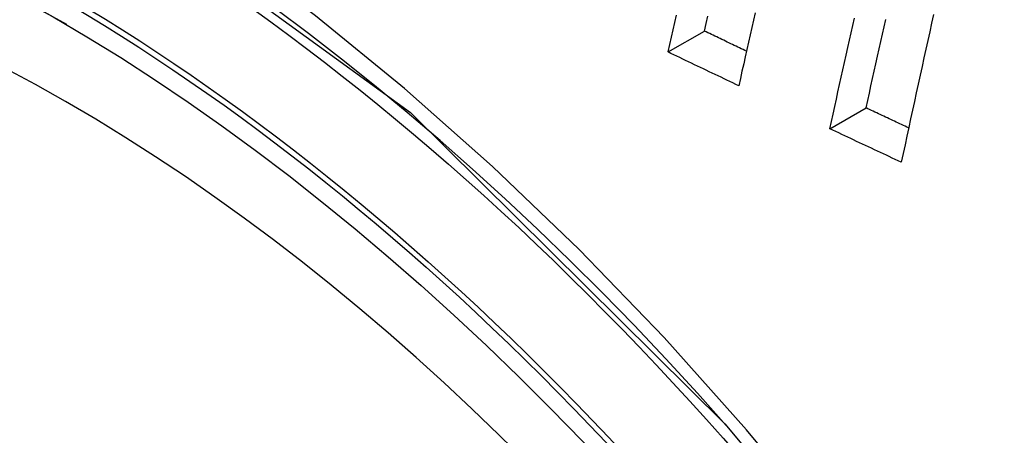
# Model space of a CAD drawing. Header units: inches. Extents: x 532.5 to 626.4, y 208.3 to 286.7.
# Tile 7 of 106: x 577.809 to 577.9672, y 248.0104 to 248.0772. Entities that reach past the tile are written whole.
import ezdxf

# ---------------------------------------------------------------- set-up
doc = ezdxf.new("R2010")
doc.units = ezdxf.units.IN
doc.header["$MEASUREMENT"] = 0
doc.layers.add('Visible Edges(ANSI)', color=7, linetype='Continuous', lineweight=25)
doc.layers.add('Visible Tangent Edges(ANSI)', color=7, linetype='Continuous', lineweight=25)

msp = doc.modelspace()

# ---------------------------------------------------------------- linework, layer by layer
at = {"layer": 'Visible Edges(ANSI)'}
for p, q in [((577.91314, 248.07204), (577.91898, 248.0754)), ((577.93913, 248.05968), (577.94496, 248.06304))]:
    msp.add_line(p, q, dxfattribs=at)
at = {"layer": 'Visible Edges(ANSI)', "flags": 128}
for points in [[(577.91314, 248.07204), (577.91341, 248.07322), (577.91368, 248.0744), (577.91396, 248.07558), (577.91423, 248.07676), (577.9145, 248.07795)], [(577.91898, 248.0754), (577.91926, 248.07659), (577.91953, 248.07777)], [(577.92716, 248.07831), (577.92689, 248.07714), (577.92662, 248.07596), (577.92635, 248.07479), (577.92609, 248.07362), (577.92582, 248.07245), (577.92555, 248.07128), (577.92529, 248.07011), (577.92502, 248.06894), (577.92476, 248.06777), (577.9245, 248.0666)], [(577.95579, 248.07807), (577.95548, 248.07667), (577.95517, 248.07527), (577.95486, 248.07387), (577.95455, 248.07248), (577.95425, 248.07108), (577.95394, 248.06968), (577.95363, 248.06828), (577.95333, 248.06688), (577.95302, 248.06548), (577.95272, 248.06409), (577.95241, 248.06269), (577.95211, 248.06129), (577.95181, 248.05989), (577.95151, 248.0585), (577.95121, 248.0571), (577.95091, 248.05571), (577.95061, 248.05431)], [(577.93913, 248.05968), (577.93939, 248.06087), (577.93965, 248.06205), (577.93992, 248.06324), (577.94018, 248.06442), (577.94044, 248.06561), (577.9407, 248.06679), (577.94096, 248.06798), (577.94123, 248.06917), (577.94149, 248.07036), (577.94176, 248.07154), (577.94202, 248.07273), (577.94229, 248.07392), (577.94255, 248.0751), (577.94282, 248.07629), (577.94308, 248.07748)], [(577.94496, 248.06304), (577.94522, 248.06422), (577.94548, 248.06541), (577.94574, 248.06659), (577.946, 248.06778), (577.94627, 248.06896), (577.94653, 248.07015), (577.94679, 248.07134), (577.94706, 248.07253), (577.94732, 248.07371), (577.94759, 248.0749), (577.94785, 248.07609), (577.94812, 248.07727)], [(577.92575, 248.07215), (577.92547, 248.07229), (577.92519, 248.07242), (577.92491, 248.07256), (577.92462, 248.07269), (577.92434, 248.07283), (577.92406, 248.07296), (577.92378, 248.0731), (577.92349, 248.07323), (577.92321, 248.07337), (577.92293, 248.07351), (577.92265, 248.07364), (577.92237, 248.07378), (577.92208, 248.07391), (577.9218, 248.07405), (577.92152, 248.07418), (577.92124, 248.07432), (577.92096, 248.07445), (577.92067, 248.07459), (577.92039, 248.07473), (577.92011, 248.07486), (577.91983, 248.075), (577.91955, 248.07513), (577.91927, 248.07527), (577.91898, 248.0754)], [(577.9245, 248.0666), (577.92402, 248.06683), (577.92355, 248.06705), (577.92307, 248.06728), (577.9226, 248.06751), (577.92213, 248.06773), (577.92165, 248.06796), (577.92118, 248.06818), (577.92071, 248.06841), (577.92023, 248.06864), (577.91976, 248.06886), (577.91928, 248.06909), (577.91881, 248.06932), (577.91834, 248.06954), (577.91786, 248.06977), (577.91739, 248.06999), (577.91692, 248.07022), (577.91645, 248.07045), (577.91597, 248.07068), (577.9155, 248.0709), (577.91503, 248.07113), (577.91455, 248.07136), (577.91408, 248.07158), (577.91361, 248.07181), (577.91314, 248.07204)], [(577.95179, 248.05983), (577.95151, 248.05996), (577.95122, 248.06009), (577.95094, 248.06023), (577.95065, 248.06036), (577.95037, 248.06049), (577.95008, 248.06063), (577.9498, 248.06076), (577.94951, 248.06089), (577.94923, 248.06103), (577.94894, 248.06116), (577.94866, 248.0613), (577.94837, 248.06143), (577.94809, 248.06156), (577.94781, 248.0617), (577.94752, 248.06183), (577.94724, 248.06197), (577.94695, 248.0621), (577.94667, 248.06223), (577.94638, 248.06237), (577.9461, 248.0625), (577.94581, 248.06263), (577.94553, 248.06277), (577.94524, 248.0629), (577.94496, 248.06304)], [(577.95061, 248.05431), (577.95013, 248.05453), (577.94965, 248.05476), (577.94917, 248.05498), (577.94869, 248.0552), (577.94822, 248.05543), (577.94774, 248.05565), (577.94726, 248.05587), (577.94678, 248.0561), (577.9463, 248.05632), (577.94582, 248.05654), (577.94535, 248.05677), (577.94487, 248.05699), (577.94439, 248.05722), (577.94391, 248.05744), (577.94343, 248.05766), (577.94296, 248.05789), (577.94248, 248.05811), (577.942, 248.05834), (577.94152, 248.05856), (577.94104, 248.05878), (577.94057, 248.05901), (577.94009, 248.05923), (577.93961, 248.05946), (577.93913, 248.05968)], [(577.92227, 248.01225), (577.94065, 247.9902), (577.95806, 247.96703), (577.97447, 247.94278), (577.98975, 247.91767), (578.0038, 247.89185), (578.01652, 247.86551), (578.02783, 247.8388), (578.03767, 247.81187)]]:
    msp.add_lwpolyline(points, dxfattribs=at)
at = {"layer": 'Visible Edges(ANSI)'}
msp.add_ellipse((577.8174, 247.81844), major_axis=(0.15718, -0.27294), ratio=0.578093, start_param=2.362013, end_param=7.062765, dxfattribs=at)
msp.add_ellipse((577.81392, 247.81644), major_axis=(-0.15963, 0.2772), ratio=0.578093, dxfattribs=at)
at = {"layer": 'Visible Tangent Edges(ANSI)', "flags": 128}
for points in [[(577.93862, 247.99577), (577.92576, 248.01125), (577.9125, 248.02609), (577.89888, 248.04024), (577.88496, 248.05362), (577.87082, 248.06618), (577.8565, 248.07787), (577.84202, 248.08868), (577.82743, 248.09857), (577.81277, 248.10751), (577.79808, 248.11547), (577.78344, 248.12239), (577.76892, 248.12827), (577.75455, 248.13308), (577.74038, 248.13682), (577.72645, 248.13948), (577.71282, 248.14104), (577.69951, 248.1415), (577.6866, 248.14086), (577.67415, 248.13912), (577.66219, 248.13631), (577.65074, 248.13243)], [(577.56515, 247.98385), (577.57541, 248.03863), (577.59667, 248.0832), (577.62782, 248.11539), (577.6675, 248.13368), (577.7141, 248.13739), (577.76529, 248.12628), (577.81874, 248.10084), (577.87179, 248.0623), (577.92222, 248.0123)]]:
    msp.add_lwpolyline(points, dxfattribs=at)
at = {"layer": 'Visible Tangent Edges(ANSI)'}
for centre, major_axis, start_param, end_param in [((577.8164, 247.81787), (-0.17285, 0.30015), 5.049711, 10.658253), ((577.81635, 247.81784), (-0.1503, 0.261), 4.099688, 6.899754)]:
    msp.add_ellipse(centre, major_axis=major_axis, ratio=0.578093, start_param=start_param, end_param=end_param, dxfattribs=at)
for centre, major_axis in [((577.817, 247.81821), (0.17078, -0.29656)), ((577.81402, 247.8165), (-0.16238, 0.28198)), ((577.81392, 247.81644), (0.16178, -0.28094))]:
    msp.add_ellipse(centre, major_axis=major_axis, ratio=0.578093, dxfattribs=at)

doc.saveas('drawing.dxf')
